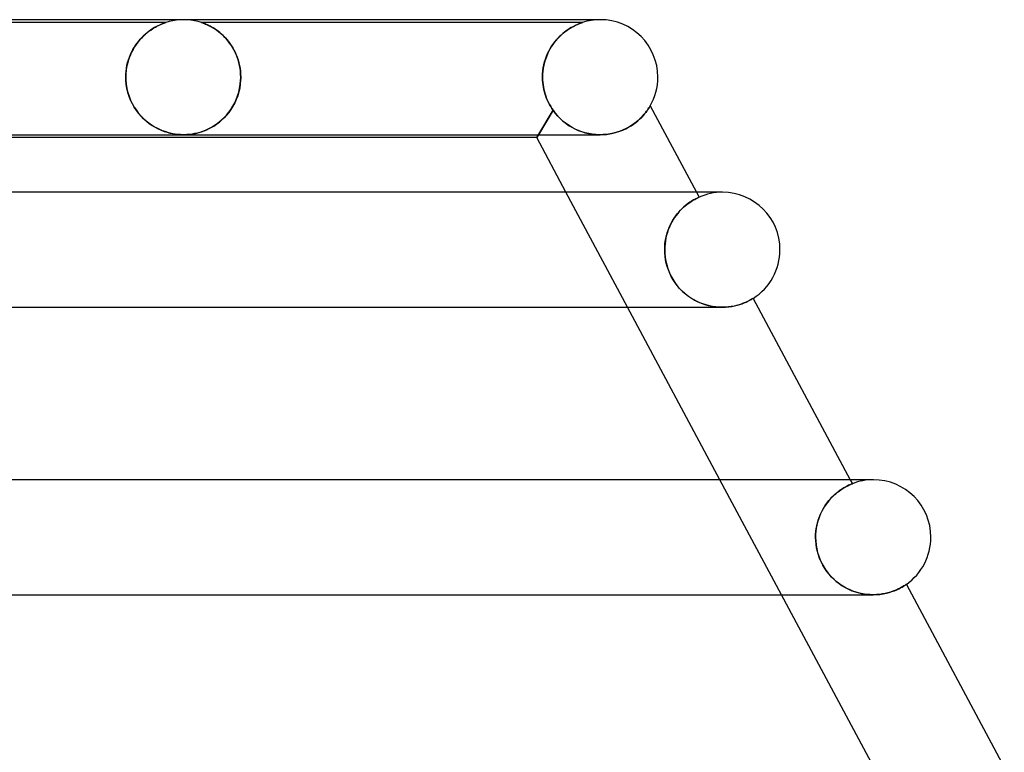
# Model space of a CAD drawing. Header units: millimetres. Extents: x -310 to 310, y -2 to 200.
# Tile 69 of 73: x 143 to 177, y 175 to 200. Entities that reach past the tile are written whole.
import ezdxf

# ---------------------------------------------------------------- set-up
doc = ezdxf.new("R2010")
doc.units = ezdxf.units.MM
doc.layers.add('HIDDEN', color=7, linetype='Continuous')
doc.layers.add('THICK', color=7, linetype='Continuous')

msp = doc.modelspace()

# ---------------------------------------------------------------- linework, layer by layer
at = {"layer": 'HIDDEN'}
for p, q in [((147.876, 199.9), (132.624, 199.9)), ((147.492, 199.728), (147.429, 199.691)), ((147.468, 199.714), (147.522, 199.746)), ((147.551, 199.762), (147.492, 199.728)), ((147.522, 199.746), (147.574, 199.773)), ((147.608, 199.791), (147.551, 199.762)), ((147.574, 199.773), (147.623, 199.798)), ((147.66, 199.815), (147.608, 199.791)), ((147.623, 199.798), (147.668, 199.819)), ((147.707, 199.837), (147.66, 199.815)), ((147.668, 199.819), (147.71, 199.838)), ((147.755, 199.856), (147.707, 199.837)), ((147.71, 199.838), (147.749, 199.854)), ((147.749, 199.854), (147.787, 199.869)), ((147.801, 199.874), (147.755, 199.856)), ((147.787, 199.869), (147.822, 199.881)), ((147.84, 199.888), (147.801, 199.874)), ((147.822, 199.881), (147.85, 199.891)), ((147.866, 199.897), (147.84, 199.888)), ((147.85, 199.891), (147.869, 199.898)), ((147.876, 199.9), (147.866, 199.897)), ((147.869, 199.898), (147.876, 199.9)), ((147.997, 199.936), (147.876, 199.9)), ((148.121, 199.964), (147.997, 199.936)), ((148.247, 199.984), (148.121, 199.964)), ((148.373, 199.996), (148.247, 199.984)), ((148.5, 200), (148.373, 199.996)), ((148.627, 199.996), (148.5, 200)), ((148.753, 199.984), (148.627, 199.996)), ((148.879, 199.964), (148.753, 199.984)), ((149.003, 199.936), (148.879, 199.964)), ((149.124, 199.9), (149.003, 199.936)), ((149.131, 199.898), (149.124, 199.9)), ((149.124, 199.9), (149.132, 199.898)), ((162.376, 199.9), (149.124, 199.9)), ((149.15, 199.891), (149.131, 199.898)), ((149.132, 199.898), (149.152, 199.891)), ((149.178, 199.882), (149.15, 199.891)), ((149.152, 199.891), (149.183, 199.879)), ((149.212, 199.869), (149.178, 199.882)), ((149.183, 199.879), (149.221, 199.865)), ((149.249, 199.854), (149.212, 199.869)), ((149.221, 199.865), (149.262, 199.849)), ((149.287, 199.838), (149.249, 199.854)), ((149.262, 199.849), (149.302, 199.832)), ((149.329, 199.82), (149.287, 199.838)), ((149.302, 199.832), (149.345, 199.812)), ((149.373, 199.798), (149.329, 199.82)), ((149.345, 199.812), (149.391, 199.79)), ((149.422, 199.774), (149.373, 199.798)), ((149.391, 199.79), (149.441, 199.764)), ((149.473, 199.746), (149.422, 199.774)), ((149.441, 199.764), (149.493, 199.735)), ((149.526, 199.715), (149.473, 199.746)), ((149.493, 199.735), (149.548, 199.702)), ((161.948, 199.702), (162.005, 199.736)), ((162.037, 199.754), (161.984, 199.724)), ((162.005, 199.736), (162.06, 199.766)), ((162.087, 199.78), (162.037, 199.754)), ((162.06, 199.766), (162.113, 199.793)), ((162.134, 199.803), (162.087, 199.78)), ((162.113, 199.793), (162.162, 199.816)), ((162.179, 199.824), (162.134, 199.803)), ((162.162, 199.816), (162.207, 199.836)), ((162.223, 199.843), (162.179, 199.824)), ((162.207, 199.836), (162.248, 199.853)), ((162.264, 199.86), (162.223, 199.843)), ((162.248, 199.853), (162.284, 199.867)), ((162.301, 199.874), (162.264, 199.86)), ((162.284, 199.867), (162.314, 199.879)), ((162.331, 199.885), (162.301, 199.874)), ((162.314, 199.879), (162.339, 199.888)), ((162.355, 199.893), (162.331, 199.885)), ((162.339, 199.888), (162.359, 199.894)), ((162.37, 199.898), (162.355, 199.893)), ((162.359, 199.894), (162.371, 199.899)), ((162.376, 199.9), (162.37, 199.898)), ((162.371, 199.899), (162.376, 199.9)), ((146.994, 199.324), (147.053, 199.387)), ((147.095, 199.429), (147.03, 199.363)), ((147.053, 199.387), (147.112, 199.446)), ((147.161, 199.49), (147.095, 199.429)), ((147.112, 199.446), (147.173, 199.501)), ((147.228, 199.547), (147.161, 199.49)), ((147.173, 199.501), (147.234, 199.552)), ((147.296, 199.6), (147.228, 199.547)), ((147.234, 199.552), (147.294, 199.598)), ((147.294, 199.598), (147.354, 199.641)), ((147.363, 199.648), (147.296, 199.6)), ((147.354, 199.641), (147.412, 199.68)), ((147.429, 199.691), (147.363, 199.648)), ((147.412, 199.68), (147.468, 199.714)), ((149.582, 199.68), (149.526, 199.715)), ((149.548, 199.702), (149.605, 199.665)), ((149.639, 199.641), (149.582, 199.68)), ((149.605, 199.665), (149.664, 199.624)), ((149.698, 199.599), (149.639, 199.641)), ((149.664, 199.624), (149.722, 199.58)), ((149.757, 199.552), (149.698, 199.599)), ((149.722, 199.58), (149.781, 199.532)), ((149.817, 199.501), (149.757, 199.552)), ((149.781, 199.532), (149.839, 199.481)), ((149.877, 199.445), (149.817, 199.501)), ((149.839, 199.481), (149.896, 199.427)), ((149.936, 199.386), (149.877, 199.445)), ((149.896, 199.427), (149.952, 199.369)), ((149.993, 199.324), (149.936, 199.386)), ((161.57, 199.404), (161.511, 199.342)), ((161.527, 199.359), (161.586, 199.42)), ((161.631, 199.462), (161.57, 199.404)), ((161.586, 199.42), (161.647, 199.477)), ((161.692, 199.516), (161.631, 199.462)), ((161.647, 199.477), (161.707, 199.53)), ((161.753, 199.566), (161.692, 199.516)), ((161.707, 199.53), (161.768, 199.579)), ((161.813, 199.612), (161.753, 199.566)), ((161.768, 199.579), (161.829, 199.624)), ((161.871, 199.653), (161.813, 199.612)), ((161.829, 199.624), (161.889, 199.665)), ((161.929, 199.69), (161.871, 199.653)), ((161.889, 199.665), (161.948, 199.702)), ((161.984, 199.724), (161.929, 199.69)), ((146.792, 199.056), (146.74, 198.968)), ((146.781, 199.038), (146.831, 199.115)), ((146.848, 199.139), (146.792, 199.056)), ((146.831, 199.115), (146.883, 199.188)), ((146.906, 199.218), (146.848, 199.139)), ((146.883, 199.188), (146.938, 199.258)), ((146.967, 199.293), (146.906, 199.218)), ((146.938, 199.258), (146.994, 199.324)), ((147.03, 199.363), (146.967, 199.293)), ((149.952, 199.369), (150.007, 199.307)), ((150.048, 199.257), (149.993, 199.324)), ((150.007, 199.307), (150.06, 199.243)), ((150.102, 199.187), (150.048, 199.257)), ((150.06, 199.243), (150.111, 199.174)), ((150.153, 199.114), (150.102, 199.187)), ((150.111, 199.174), (150.16, 199.102)), ((150.201, 199.037), (150.153, 199.114)), ((150.16, 199.102), (150.207, 199.027)), ((161.294, 199.057), (161.246, 198.976)), ((161.255, 198.993), (161.305, 199.074)), ((161.345, 199.134), (161.294, 199.057)), ((161.305, 199.074), (161.357, 199.152)), ((161.398, 199.207), (161.345, 199.134)), ((161.357, 199.152), (161.412, 199.225)), ((161.454, 199.276), (161.398, 199.207)), ((161.412, 199.225), (161.469, 199.294)), ((161.511, 199.342), (161.454, 199.276)), ((161.469, 199.294), (161.527, 199.359)), ((146.581, 198.603), (146.614, 198.696)), ((146.647, 198.778), (146.607, 198.677)), ((146.614, 198.696), (146.65, 198.787)), ((146.691, 198.875), (146.647, 198.778)), ((146.65, 198.787), (146.691, 198.874)), ((146.74, 198.968), (146.691, 198.875)), ((146.691, 198.874), (146.734, 198.958)), ((146.734, 198.958), (146.781, 199.038)), ((150.247, 198.956), (150.201, 199.037)), ((150.207, 199.027), (150.251, 198.948)), ((150.29, 198.872), (150.247, 198.956)), ((150.251, 198.948), (150.292, 198.866)), ((150.329, 198.785), (150.29, 198.872)), ((150.292, 198.866), (150.331, 198.781)), ((150.364, 198.695), (150.329, 198.785)), ((150.331, 198.781), (150.365, 198.692)), ((161.121, 198.713), (161.087, 198.618)), ((161.091, 198.63), (161.126, 198.726)), ((161.159, 198.804), (161.121, 198.713)), ((161.126, 198.726), (161.166, 198.819)), ((161.2, 198.892), (161.159, 198.804)), ((161.166, 198.819), (161.209, 198.908)), ((161.246, 198.976), (161.2, 198.892)), ((161.209, 198.908), (161.255, 198.993)), ((146.511, 198.308), (146.529, 198.409)), ((146.542, 198.462), (146.518, 198.35)), ((146.529, 198.409), (146.553, 198.507)), ((146.571, 198.572), (146.542, 198.462)), ((146.553, 198.507), (146.581, 198.603)), ((146.607, 198.677), (146.571, 198.572)), ((150.396, 198.602), (150.364, 198.695)), ((150.365, 198.692), (150.396, 198.599)), ((150.423, 198.506), (150.396, 198.602)), ((150.396, 198.599), (150.423, 198.504)), ((150.446, 198.407), (150.423, 198.506)), ((150.423, 198.504), (150.446, 198.406)), ((150.464, 198.307), (150.446, 198.407)), ((150.446, 198.406), (150.464, 198.307)), ((161.033, 198.421), (161.013, 198.317)), ((161.015, 198.324), (161.035, 198.429)), ((161.058, 198.521), (161.033, 198.421)), ((161.035, 198.429), (161.061, 198.531)), ((161.087, 198.618), (161.058, 198.521)), ((161.061, 198.531), (161.091, 198.63)), ((146.49, 198.118), (146.486, 198)), ((146.486, 198), (146.489, 198.103)), ((146.489, 198.103), (146.497, 198.206)), ((146.501, 198.235), (146.49, 198.118)), ((146.497, 198.206), (146.511, 198.308)), ((146.518, 198.35), (146.501, 198.235)), ((150.476, 198.206), (150.464, 198.307)), ((150.464, 198.307), (150.476, 198.206)), ((150.484, 198.103), (150.476, 198.206)), ((150.476, 198.206), (150.484, 198.104)), ((150.484, 198.104), (150.487, 198)), ((150.487, 198), (150.484, 198.103)), ((160.988, 198), (160.991, 198.11)), ((160.991, 198.107), (160.988, 198)), ((160.991, 198.11), (161, 198.218)), ((160.999, 198.212), (160.991, 198.107)), ((161.013, 198.317), (160.999, 198.212)), ((161, 198.218), (161.015, 198.324)), ((146.486, 198), (146.486, 197.983)), ((146.486, 197.983), (146.486, 198)), ((146.486, 197.983), (146.487, 197.967)), ((146.487, 197.967), (146.486, 197.983)), ((146.487, 197.967), (146.487, 197.95)), ((146.487, 197.95), (146.487, 197.967)), ((146.487, 197.95), (146.487, 197.933)), ((146.487, 197.933), (146.487, 197.95)), ((146.487, 197.933), (146.488, 197.917)), ((146.488, 197.917), (146.487, 197.933)), ((146.488, 197.917), (146.489, 197.9)), ((146.489, 197.9), (146.488, 197.917)), ((146.489, 197.9), (146.501, 197.755)), ((146.502, 197.751), (146.489, 197.9)), ((146.501, 197.755), (146.525, 197.612)), ((146.526, 197.606), (146.502, 197.751)), ((150.45, 197.619), (150.472, 197.758)), ((150.472, 197.761), (150.451, 197.624)), ((150.472, 197.758), (150.484, 197.9)), ((150.484, 197.9), (150.472, 197.761)), ((150.484, 197.9), (150.485, 197.917)), ((150.485, 197.917), (150.484, 197.9)), ((150.485, 197.917), (150.486, 197.933)), ((150.486, 197.933), (150.485, 197.917)), ((150.486, 197.967), (150.487, 197.983)), ((150.487, 197.983), (150.486, 197.967)), ((150.486, 197.95), (150.486, 197.967)), ((150.486, 197.967), (150.486, 197.95)), ((150.486, 197.933), (150.486, 197.95)), ((150.486, 197.95), (150.486, 197.933)), ((150.487, 197.983), (150.487, 198)), ((150.487, 198), (150.487, 197.983)), ((160.988, 197.983), (160.988, 198)), ((160.988, 198), (160.988, 197.983)), ((160.988, 197.967), (160.988, 197.983)), ((160.988, 197.983), (160.988, 197.967)), ((160.988, 197.95), (160.988, 197.967)), ((160.988, 197.967), (160.988, 197.95)), ((160.989, 197.933), (160.988, 197.95)), ((160.988, 197.95), (160.989, 197.933)), ((160.989, 197.917), (160.989, 197.933)), ((160.989, 197.933), (160.989, 197.917)), ((160.99, 197.9), (160.989, 197.917)), ((160.989, 197.917), (160.99, 197.9)), ((160.99, 197.9), (160.996, 197.817)), ((160.996, 197.817), (160.99, 197.9)), ((160.996, 197.817), (161.006, 197.733)), ((161.005, 197.734), (160.996, 197.817)), ((161.018, 197.652), (161.005, 197.734)), ((161.006, 197.733), (161.018, 197.651)), ((146.525, 197.612), (146.558, 197.473)), ((146.56, 197.464), (146.526, 197.606)), ((146.558, 197.473), (146.601, 197.336)), ((146.604, 197.327), (146.56, 197.464)), ((146.601, 197.336), (146.653, 197.205)), ((146.657, 197.196), (146.604, 197.327)), ((150.332, 197.225), (150.38, 197.352)), ((150.381, 197.357), (150.334, 197.23)), ((150.38, 197.352), (150.419, 197.483)), ((150.421, 197.489), (150.381, 197.357)), ((150.419, 197.483), (150.45, 197.619)), ((150.451, 197.624), (150.421, 197.489)), ((161.034, 197.571), (161.018, 197.652)), ((161.018, 197.651), (161.035, 197.57)), ((161.054, 197.491), (161.034, 197.571)), ((161.035, 197.57), (161.054, 197.49)), ((161.077, 197.412), (161.054, 197.491)), ((161.054, 197.49), (161.077, 197.412)), ((161.077, 197.412), (161.102, 197.335)), ((161.102, 197.335), (161.077, 197.412)), ((161.102, 197.335), (161.131, 197.26)), ((161.131, 197.26), (161.102, 197.335)), ((146.653, 197.205), (146.713, 197.08)), ((146.717, 197.071), (146.657, 197.196)), ((146.713, 197.08), (146.78, 196.961)), ((146.785, 196.953), (146.717, 197.071)), ((150.217, 196.992), (150.148, 196.882)), ((150.148, 196.881), (150.215, 196.989)), ((150.215, 196.989), (150.277, 197.104)), ((150.279, 197.108), (150.217, 196.992)), ((150.277, 197.104), (150.332, 197.225)), ((150.334, 197.23), (150.279, 197.108)), ((161.131, 197.26), (161.162, 197.186)), ((161.162, 197.186), (161.131, 197.26)), ((161.162, 197.186), (161.196, 197.115)), ((161.196, 197.115), (161.162, 197.186)), ((161.196, 197.115), (161.232, 197.045)), ((161.232, 197.046), (161.196, 197.115)), ((161.271, 196.979), (161.232, 197.046)), ((161.232, 197.045), (161.271, 196.978)), ((164.709, 196.962), (164.722, 196.984)), ((164.722, 196.984), (164.73, 196.997)), ((164.73, 196.997), (164.733, 197.001)), ((146.78, 196.961), (146.855, 196.849)), ((146.859, 196.843), (146.785, 196.953)), ((146.855, 196.849), (146.935, 196.743)), ((146.939, 196.739), (146.859, 196.843)), ((146.935, 196.743), (147.021, 196.645)), ((147.023, 196.643), (146.939, 196.739)), ((147.021, 196.645), (147.112, 196.553)), ((147.11, 196.555), (147.023, 196.643)), ((149.994, 196.68), (149.91, 196.589)), ((149.916, 196.595), (149.997, 196.683)), ((150.074, 196.778), (149.994, 196.68)), ((149.997, 196.683), (150.075, 196.779)), ((150.148, 196.882), (150.074, 196.778)), ((150.075, 196.779), (150.148, 196.881)), ((160.785, 195.9), (161.354, 196.851)), ((161.354, 196.851), (160.845, 196)), ((161.311, 196.914), (161.271, 196.979)), ((161.271, 196.978), (161.311, 196.914)), ((161.311, 196.914), (161.354, 196.851)), ((161.354, 196.851), (161.311, 196.914)), ((161.436, 196.742), (161.354, 196.851)), ((161.354, 196.851), (161.43, 196.749)), ((161.43, 196.749), (161.513, 196.652)), ((161.523, 196.641), (161.436, 196.742)), ((161.513, 196.652), (161.602, 196.561)), ((161.615, 196.548), (161.523, 196.641)), ((164.426, 196.603), (164.48, 196.659)), ((164.48, 196.659), (164.528, 196.713)), ((164.528, 196.713), (164.57, 196.765)), ((164.57, 196.765), (164.608, 196.814)), ((164.608, 196.814), (164.641, 196.858)), ((164.641, 196.858), (164.668, 196.899)), ((164.668, 196.899), (164.691, 196.934)), ((164.691, 196.934), (164.709, 196.962)), ((147.2, 196.474), (147.11, 196.555)), ((147.112, 196.553), (147.207, 196.469)), ((147.292, 196.401), (147.2, 196.474)), ((147.207, 196.469), (147.306, 196.391)), ((147.386, 196.336), (147.292, 196.401)), ((147.306, 196.391), (147.409, 196.32)), ((147.48, 196.277), (147.386, 196.336)), ((147.409, 196.32), (147.513, 196.258)), ((149.481, 196.26), (149.57, 196.314)), ((149.633, 196.356), (149.537, 196.292)), ((149.57, 196.314), (149.659, 196.374)), ((149.728, 196.426), (149.633, 196.356)), ((149.659, 196.374), (149.747, 196.441)), ((149.821, 196.504), (149.728, 196.426)), ((149.747, 196.441), (149.832, 196.515)), ((149.91, 196.589), (149.821, 196.504)), ((149.832, 196.515), (149.916, 196.595)), ((161.602, 196.561), (161.695, 196.476)), ((161.711, 196.463), (161.615, 196.548)), ((161.695, 196.476), (161.794, 196.397)), ((161.81, 196.385), (161.711, 196.463)), ((161.794, 196.397), (161.897, 196.325)), ((161.912, 196.315), (161.81, 196.385)), ((161.897, 196.325), (162.004, 196.26)), ((162.018, 196.252), (161.912, 196.315)), ((163.978, 196.261), (164.068, 196.314)), ((164.068, 196.314), (164.152, 196.37)), ((164.152, 196.37), (164.229, 196.428)), ((164.229, 196.428), (164.301, 196.486)), ((164.301, 196.486), (164.366, 196.545)), ((164.366, 196.545), (164.426, 196.603)), ((147.575, 196.225), (147.48, 196.277)), ((147.513, 196.258), (147.617, 196.204)), ((147.669, 196.179), (147.575, 196.225)), ((147.617, 196.204), (147.72, 196.157)), ((147.763, 196.14), (147.669, 196.179)), ((147.72, 196.157), (147.822, 196.117)), ((147.856, 196.106), (147.763, 196.14)), ((147.822, 196.117), (147.923, 196.084)), ((147.947, 196.077), (147.856, 196.106)), ((147.923, 196.084), (148.02, 196.058)), ((148.037, 196.054), (147.947, 196.077)), ((148.02, 196.058), (148.113, 196.037)), ((148.124, 196.035), (148.037, 196.054)), ((148.113, 196.037), (148.197, 196.023)), ((148.204, 196.022), (148.124, 196.035)), ((148.197, 196.023), (148.271, 196.013)), ((148.274, 196.012), (148.204, 196.022)), ((148.271, 196.013), (148.335, 196.007)), ((148.336, 196.007), (148.274, 196.012)), ((148.335, 196.007), (148.391, 196.003)), ((148.391, 196.003), (148.336, 196.007)), ((148.391, 196.003), (148.446, 196.001)), ((148.445, 196.001), (148.391, 196.003)), ((148.499, 196), (148.445, 196.001)), ((148.446, 196.001), (148.5, 196)), ((148.5, 196), (148.554, 196.001)), ((148.558, 196.001), (148.505, 196)), ((148.554, 196.001), (148.608, 196.003)), ((148.612, 196.003), (148.558, 196.001)), ((148.608, 196.003), (148.664, 196.007)), ((148.668, 196.007), (148.612, 196.003)), ((148.664, 196.007), (148.726, 196.013)), ((148.731, 196.013), (148.668, 196.007)), ((148.726, 196.013), (148.795, 196.022)), ((148.802, 196.023), (148.731, 196.013)), ((148.795, 196.022), (148.872, 196.035)), ((148.881, 196.037), (148.802, 196.023)), ((148.872, 196.035), (148.956, 196.053)), ((148.968, 196.056), (148.881, 196.037)), ((148.956, 196.053), (149.041, 196.075)), ((149.059, 196.08), (148.968, 196.056)), ((149.041, 196.075), (149.128, 196.102)), ((149.152, 196.11), (149.059, 196.08)), ((149.128, 196.102), (149.215, 196.133)), ((149.247, 196.146), (149.152, 196.11)), ((149.215, 196.133), (149.303, 196.17)), ((149.343, 196.188), (149.247, 196.146)), ((149.303, 196.17), (149.392, 196.212)), ((149.44, 196.237), (149.343, 196.188)), ((149.392, 196.212), (149.481, 196.26)), ((149.537, 196.292), (149.44, 196.237)), ((162.004, 196.26), (162.115, 196.201)), ((162.127, 196.195), (162.018, 196.252)), ((162.115, 196.201), (162.229, 196.15)), ((162.24, 196.145), (162.127, 196.195)), ((162.229, 196.15), (162.347, 196.106)), ((162.356, 196.103), (162.24, 196.145)), ((162.347, 196.106), (162.468, 196.069)), ((162.475, 196.067), (162.356, 196.103)), ((162.468, 196.069), (162.591, 196.04)), ((162.597, 196.039), (162.475, 196.067)), ((162.591, 196.04), (162.716, 196.019)), ((162.72, 196.018), (162.597, 196.039)), ((162.716, 196.019), (162.843, 196.005)), ((162.844, 196.005), (162.72, 196.018)), ((162.843, 196.005), (162.97, 196)), ((162.969, 196), (162.844, 196.005)), ((162.97, 196), (163.092, 196.003)), ((163.092, 196.003), (163.213, 196.013)), ((163.213, 196.013), (163.333, 196.03)), ((163.333, 196.03), (163.451, 196.054)), ((163.451, 196.054), (163.565, 196.085)), ((163.565, 196.085), (163.675, 196.121)), ((163.675, 196.121), (163.781, 196.163)), ((163.781, 196.163), (163.882, 196.21)), ((163.882, 196.21), (163.978, 196.261)), ((163.945, 190), (161.803, 194)), ((166.34, 194), (166.434, 193.826)), ((165.953, 193.528), (166.007, 193.571)), ((166.017, 193.579), (165.964, 193.537)), ((166.007, 193.571), (166.06, 193.611)), ((166.068, 193.617), (166.017, 193.579)), ((166.06, 193.611), (166.11, 193.646)), ((166.116, 193.65), (166.068, 193.617)), ((166.11, 193.646), (166.158, 193.678)), ((166.162, 193.681), (166.116, 193.65)), ((166.158, 193.678), (166.203, 193.706)), ((166.205, 193.707), (166.162, 193.681)), ((166.203, 193.706), (166.244, 193.73)), ((166.246, 193.731), (166.205, 193.707)), ((166.244, 193.73), (166.283, 193.752)), ((166.282, 193.751), (166.246, 193.731)), ((166.316, 193.769), (166.282, 193.751)), ((166.283, 193.752), (166.317, 193.77)), ((166.345, 193.784), (166.316, 193.769)), ((166.317, 193.77), (166.347, 193.785)), ((166.371, 193.797), (166.345, 193.784)), ((166.347, 193.785), (166.373, 193.798)), ((166.393, 193.808), (166.371, 193.797)), ((166.373, 193.798), (166.395, 193.808)), ((166.41, 193.816), (166.393, 193.808)), ((166.395, 193.808), (166.412, 193.816)), ((166.423, 193.821), (166.41, 193.816)), ((166.412, 193.816), (166.424, 193.822)), ((166.431, 193.825), (166.423, 193.821)), ((166.424, 193.822), (166.431, 193.825)), ((166.431, 193.825), (166.434, 193.826)), ((166.434, 193.826), (166.431, 193.825)), ((165.622, 193.174), (165.675, 193.244)), ((165.69, 193.262), (165.636, 193.193)), ((165.675, 193.244), (165.73, 193.309)), ((165.745, 193.326), (165.69, 193.262)), ((165.73, 193.309), (165.786, 193.371)), ((165.8, 193.385), (165.745, 193.326)), ((165.786, 193.371), (165.842, 193.428)), ((165.855, 193.44), (165.8, 193.385)), ((165.842, 193.428), (165.898, 193.48)), ((165.91, 193.49), (165.855, 193.44)), ((165.898, 193.48), (165.953, 193.528)), ((165.964, 193.537), (165.91, 193.49)), ((165.442, 192.877), (165.401, 192.789)), ((165.432, 192.856), (165.475, 192.941)), ((165.486, 192.962), (165.442, 192.877)), ((165.475, 192.941), (165.521, 193.023)), ((165.533, 193.043), (165.486, 192.962)), ((165.521, 193.023), (165.57, 193.1)), ((165.583, 193.12), (165.533, 193.043)), ((165.57, 193.1), (165.622, 193.174)), ((165.636, 193.193), (165.583, 193.12)), ((165.299, 192.489), (165.326, 192.584)), ((165.332, 192.603), (165.304, 192.507)), ((165.326, 192.584), (165.357, 192.677)), ((165.364, 192.697), (165.332, 192.603)), ((165.357, 192.677), (165.392, 192.768)), ((165.401, 192.789), (165.364, 192.697)), ((165.392, 192.768), (165.432, 192.856)), ((165.24, 192.099), (165.248, 192.197)), ((165.249, 192.207), (165.241, 192.104)), ((165.248, 192.197), (165.26, 192.296)), ((165.262, 192.309), (165.249, 192.207)), ((165.26, 192.296), (165.277, 192.393)), ((165.28, 192.409), (165.262, 192.309)), ((165.277, 192.393), (165.299, 192.489)), ((165.304, 192.507), (165.28, 192.409)), ((165.241, 192.104), (165.238, 192)), ((165.238, 192), (165.24, 192.099)), ((165.241, 191.883), (165.238, 192)), ((165.238, 192), (165.242, 191.869)), ((165.252, 191.766), (165.241, 191.883)), ((165.242, 191.869), (165.255, 191.738)), ((165.269, 191.648), (165.252, 191.766)), ((165.255, 191.738), (165.277, 191.605)), ((165.294, 191.531), (165.269, 191.648)), ((165.277, 191.605), (165.309, 191.473)), ((165.326, 191.413), (165.294, 191.531)), ((165.309, 191.473), (165.349, 191.343)), ((165.366, 191.297), (165.326, 191.413)), ((165.349, 191.343), (165.398, 191.216)), ((165.413, 191.182), (165.366, 191.297)), ((165.398, 191.216), (165.456, 191.092)), ((165.468, 191.068), (165.413, 191.182)), ((165.456, 191.092), (165.522, 190.973)), ((165.531, 190.957), (165.468, 191.068)), ((165.522, 190.973), (165.596, 190.858)), ((165.601, 190.851), (165.531, 190.957)), ((165.596, 190.858), (165.678, 190.748)), ((165.677, 190.75), (165.601, 190.851)), ((165.758, 190.654), (165.677, 190.75)), ((165.678, 190.748), (165.767, 190.645)), ((165.846, 190.564), (165.758, 190.654)), ((165.767, 190.645), (165.86, 190.55)), ((165.939, 190.479), (165.846, 190.564)), ((165.86, 190.55), (165.959, 190.462)), ((166.037, 190.401), (165.939, 190.479)), ((165.959, 190.462), (166.062, 190.382)), ((166.138, 190.33), (166.037, 190.401)), ((166.062, 190.382), (166.168, 190.31)), ((166.243, 190.265), (166.138, 190.33)), ((166.168, 190.31), (166.279, 190.245)), ((166.35, 190.208), (166.243, 190.265)), ((166.279, 190.245), (166.393, 190.188)), ((166.459, 190.158), (166.35, 190.208)), ((166.393, 190.188), (166.51, 190.137)), ((166.57, 190.115), (166.459, 190.158)), ((166.51, 190.137), (166.63, 190.095)), ((167.935, 190.122), (168.007, 190.15)), ((168.007, 190.15), (168.073, 190.178)), ((168.073, 190.178), (168.13, 190.205)), ((168.13, 190.205), (168.18, 190.23)), ((168.18, 190.23), (168.222, 190.253)), ((168.222, 190.253), (168.257, 190.272)), ((168.257, 190.272), (168.283, 190.288)), ((168.283, 190.288), (168.302, 190.299)), ((168.302, 190.299), (168.314, 190.306)), ((168.314, 190.306), (168.318, 190.309)), ((166.682, 190.079), (166.57, 190.115)), ((166.63, 190.095), (166.752, 190.06)), ((166.795, 190.05), (166.682, 190.079)), ((166.752, 190.06), (166.874, 190.034)), ((166.907, 190.028), (166.795, 190.05)), ((166.874, 190.034), (166.997, 190.015)), ((167.019, 190.012), (166.907, 190.028)), ((166.997, 190.015), (167.118, 190.004)), ((167.13, 190.003), (167.019, 190.012)), ((167.118, 190.004), (167.238, 190)), ((167.238, 190), (167.13, 190.003)), ((167.238, 190), (167.354, 190.003)), ((167.354, 190.003), (167.465, 190.012)), ((167.465, 190.012), (167.571, 190.027)), ((167.571, 190.027), (167.672, 190.046)), ((167.672, 190.046), (167.767, 190.07)), ((167.767, 190.07), (167.854, 190.095)), ((167.854, 190.095), (167.935, 190.122)), ((169.303, 180), (167.16, 184)), ((171.697, 184), (171.771, 183.862)), ((171.306, 183.608), (171.362, 183.648)), ((171.367, 183.652), (171.313, 183.614)), ((171.362, 183.648), (171.417, 183.684)), ((171.42, 183.686), (171.367, 183.652)), ((171.417, 183.684), (171.469, 183.716)), ((171.47, 183.716), (171.42, 183.686)), ((171.469, 183.716), (171.518, 183.744)), ((171.517, 183.744), (171.47, 183.716)), ((171.561, 183.767), (171.517, 183.744)), ((171.518, 183.744), (171.563, 183.768)), ((171.602, 183.788), (171.561, 183.767)), ((171.563, 183.768), (171.605, 183.79)), ((171.639, 183.806), (171.602, 183.788)), ((171.605, 183.79), (171.642, 183.808)), ((171.672, 183.821), (171.639, 183.806)), ((171.642, 183.808), (171.676, 183.823)), ((171.701, 183.834), (171.672, 183.821)), ((171.676, 183.823), (171.704, 183.835)), ((171.726, 183.845), (171.701, 183.834)), ((171.704, 183.835), (171.728, 183.845)), ((171.745, 183.852), (171.726, 183.845)), ((171.728, 183.845), (171.747, 183.853)), ((171.759, 183.858), (171.745, 183.852)), ((171.747, 183.853), (171.76, 183.858)), ((171.768, 183.861), (171.759, 183.858)), ((171.76, 183.858), (171.768, 183.861)), ((171.768, 183.861), (171.771, 183.862)), ((171.771, 183.862), (171.768, 183.861)), ((170.966, 183.294), (170.909, 183.223)), ((170.949, 183.273), (171.007, 183.34)), ((171.024, 183.359), (170.966, 183.294)), ((171.007, 183.34), (171.067, 183.403)), ((171.083, 183.419), (171.024, 183.359)), ((171.067, 183.403), (171.127, 183.461)), ((171.141, 183.474), (171.083, 183.419)), ((171.127, 183.461), (171.188, 183.515)), ((171.199, 183.525), (171.141, 183.474)), ((171.188, 183.515), (171.247, 183.564)), ((171.257, 183.571), (171.199, 183.525)), ((171.247, 183.564), (171.306, 183.608)), ((171.313, 183.614), (171.257, 183.571)), ((170.69, 182.874), (170.736, 182.961)), ((170.751, 182.988), (170.704, 182.902)), ((170.736, 182.961), (170.785, 183.045)), ((170.801, 183.071), (170.751, 182.988)), ((170.785, 183.045), (170.837, 183.126)), ((170.854, 183.149), (170.801, 183.071)), ((170.837, 183.126), (170.892, 183.202)), ((170.909, 183.223), (170.854, 183.149)), ((170.892, 183.202), (170.949, 183.273)), ((170.552, 182.498), (170.579, 182.595)), ((170.588, 182.621), (170.558, 182.522)), ((170.579, 182.595), (170.612, 182.691)), ((170.622, 182.717), (170.588, 182.621)), ((170.612, 182.691), (170.649, 182.783)), ((170.661, 182.811), (170.622, 182.717)), ((170.649, 182.783), (170.69, 182.874)), ((170.704, 182.902), (170.661, 182.811)), ((170.498, 182.201), (170.511, 182.301)), ((170.514, 182.319), (170.5, 182.214)), ((170.511, 182.301), (170.529, 182.4)), ((170.533, 182.422), (170.514, 182.319)), ((170.529, 182.4), (170.552, 182.498)), ((170.558, 182.522), (170.533, 182.422)), ((170.491, 182.108), (170.488, 182)), ((170.488, 182), (170.491, 182.101)), ((170.492, 181.877), (170.488, 182)), ((170.488, 182), (170.493, 181.868)), ((170.5, 182.214), (170.491, 182.108)), ((170.491, 182.101), (170.498, 182.201)), ((170.503, 181.754), (170.492, 181.877)), ((170.493, 181.868), (170.506, 181.736)), ((170.523, 181.63), (170.503, 181.754)), ((170.506, 181.736), (170.528, 181.602)), ((170.55, 181.507), (170.523, 181.63)), ((170.528, 181.602), (170.56, 181.47)), ((170.586, 181.384), (170.55, 181.507)), ((170.56, 181.47), (170.6, 181.341)), ((170.63, 181.262), (170.586, 181.384)), ((170.6, 181.341), (170.649, 181.214)), ((170.682, 181.142), (170.63, 181.262)), ((170.649, 181.214), (170.707, 181.09)), ((170.741, 181.027), (170.682, 181.142)), ((170.707, 181.09), (170.774, 180.97)), ((170.807, 180.917), (170.741, 181.027)), ((170.774, 180.97), (170.849, 180.855)), ((170.88, 180.811), (170.807, 180.917)), ((170.849, 180.855), (170.93, 180.747)), ((170.96, 180.71), (170.88, 180.811)), ((170.93, 180.747), (171.017, 180.646)), ((171.046, 180.614), (170.96, 180.71)), ((171.017, 180.646), (171.109, 180.552)), ((171.138, 180.525), (171.046, 180.614)), ((171.109, 180.552), (171.206, 180.465)), ((171.234, 180.442), (171.138, 180.525)), ((171.206, 180.465), (171.308, 180.386)), ((171.336, 180.365), (171.234, 180.442)), ((171.308, 180.386), (171.413, 180.314)), ((171.442, 180.296), (171.336, 180.365)), ((171.413, 180.314), (171.522, 180.249)), ((171.551, 180.233), (171.442, 180.296)), ((171.522, 180.249), (171.636, 180.191)), ((171.665, 180.178), (171.551, 180.233)), ((173.312, 180.174), (173.382, 180.207)), ((173.382, 180.207), (173.444, 180.238)), ((173.444, 180.238), (173.498, 180.268)), ((173.498, 180.268), (173.543, 180.295)), ((173.543, 180.295), (173.581, 180.318)), ((173.581, 180.318), (173.61, 180.336)), ((173.61, 180.336), (173.63, 180.35)), ((173.63, 180.35), (173.643, 180.358)), ((173.643, 180.358), (173.647, 180.361)), ((171.636, 180.191), (171.753, 180.14)), ((171.78, 180.13), (171.665, 180.178)), ((171.753, 180.14), (171.872, 180.097)), ((171.898, 180.089), (171.78, 180.13)), ((171.872, 180.097), (171.995, 180.062)), ((172.017, 180.057), (171.898, 180.089)), ((171.995, 180.062), (172.118, 180.035)), ((172.137, 180.031), (172.017, 180.057)), ((172.118, 180.035), (172.242, 180.015)), ((172.256, 180.014), (172.137, 180.031)), ((172.242, 180.015), (172.366, 180.004)), ((172.373, 180.003), (172.256, 180.014)), ((172.366, 180.004), (172.488, 180)), ((172.489, 180), (172.373, 180.003)), ((172.488, 180), (172.611, 180.004)), ((172.611, 180.004), (172.729, 180.014)), ((172.729, 180.014), (172.843, 180.031)), ((172.843, 180.031), (172.951, 180.053)), ((172.951, 180.053), (173.053, 180.08)), ((173.053, 180.08), (173.147, 180.109)), ((173.147, 180.109), (173.233, 180.141)), ((173.233, 180.141), (173.312, 180.174))]:
    msp.add_line(p, q, dxfattribs=at)
for centre, end in [((163, 198), 108.1948), ((167.25, 192), 114.0902), ((172.5, 182), 111.3718)]:
    msp.add_arc(centre, 2, 90, end, dxfattribs=at)
at = {"layer": 'THICK'}
for p, q in [((163, 200), (-163, 200)), ((163, 200), (162.804, 200)), ((164.724, 196.986), (164.712, 196.967)), ((164.731, 196.997), (164.724, 196.986)), ((164.733, 197.001), (164.731, 196.997)), ((164.733, 197.001), (166.34, 194)), ((164.491, 196.672), (164.438, 196.615)), ((164.539, 196.727), (164.491, 196.672)), ((164.581, 196.778), (164.539, 196.727)), ((164.617, 196.826), (164.581, 196.778)), ((164.648, 196.87), (164.617, 196.826)), ((164.674, 196.908), (164.648, 196.87)), ((164.696, 196.941), (164.674, 196.908)), ((164.712, 196.967), (164.696, 196.941)), ((164.08, 196.322), (163.99, 196.267)), ((164.164, 196.379), (164.08, 196.322)), ((164.242, 196.438), (164.164, 196.379)), ((164.314, 196.497), (164.242, 196.438)), ((164.379, 196.557), (164.314, 196.497)), ((164.438, 196.615), (164.379, 196.557)), ((83.571, 196), (162.988, 196)), ((148.5, 196), (148.499, 196)), ((148.501, 196), (148.5, 196)), ((148.502, 196), (148.501, 196)), ((148.503, 196), (148.502, 196)), ((148.504, 196), (148.503, 196)), ((148.505, 196), (148.504, 196)), ((160.845, 196), (160.785, 195.9)), ((163.093, 196.003), (162.969, 196)), ((163.217, 196.013), (163.093, 196.003)), ((163.338, 196.031), (163.217, 196.013)), ((163.457, 196.056), (163.338, 196.031)), ((163.572, 196.087), (163.457, 196.056)), ((163.685, 196.125), (163.572, 196.087)), ((163.792, 196.168), (163.685, 196.125)), ((163.894, 196.216), (163.792, 196.168)), ((163.99, 196.267), (163.894, 196.216)), ((160.785, 195.9), (83.597, 195.9)), ((161.803, 194), (160.785, 195.9)), ((167.25, 194), (-167.25, 194)), ((167.25, 194), (167.049, 194)), ((167.972, 190.136), (167.901, 190.111)), ((168.036, 190.162), (167.972, 190.136)), ((168.094, 190.188), (168.036, 190.162)), ((168.145, 190.213), (168.094, 190.188)), ((168.19, 190.236), (168.145, 190.213)), ((168.229, 190.256), (168.19, 190.236)), ((168.261, 190.275), (168.229, 190.256)), ((168.286, 190.289), (168.261, 190.275)), ((168.304, 190.3), (168.286, 190.289)), ((168.314, 190.306), (168.304, 190.3)), ((168.318, 190.309), (168.314, 190.306)), ((168.318, 190.309), (171.697, 184)), ((85.178, 190), (167.24, 190)), ((167.16, 184), (163.945, 190)), ((167.348, 190.003), (167.238, 190)), ((167.453, 190.011), (167.348, 190.003)), ((167.554, 190.024), (167.453, 190.011)), ((167.651, 190.042), (167.554, 190.024)), ((167.741, 190.063), (167.651, 190.042)), ((167.824, 190.086), (167.741, 190.063)), ((167.901, 190.111), (167.824, 190.086)), ((172.5, 184), (-172.5, 184)), ((172.5, 184), (172.292, 184)), ((173.379, 180.205), (173.318, 180.176)), ((173.434, 180.233), (173.379, 180.205)), ((173.483, 180.259), (173.434, 180.233)), ((173.525, 180.284), (173.483, 180.259)), ((173.562, 180.305), (173.525, 180.284)), ((173.592, 180.324), (173.562, 180.305)), ((173.616, 180.34), (173.592, 180.324)), ((173.633, 180.352), (173.616, 180.34)), ((173.643, 180.359), (173.633, 180.352)), ((173.647, 180.361), (173.643, 180.359)), ((173.647, 180.361), (177.055, 174)), ((87.856, 180), (172.49, 180)), ((172.517, 174), (169.303, 180)), ((172.602, 180.003), (172.489, 180)), ((172.711, 180.012), (172.602, 180.003)), ((172.815, 180.026), (172.711, 180.012)), ((172.913, 180.045), (172.815, 180.026)), ((173.007, 180.067), (172.913, 180.045)), ((173.094, 180.092), (173.007, 180.067)), ((173.176, 180.119), (173.094, 180.092)), ((173.25, 180.148), (173.176, 180.119)), ((173.318, 180.176), (173.25, 180.148))]:
    msp.add_line(p, q, dxfattribs=at)
for centre, start, end in [((163, 198), 0, 90), ((163, 198), 330.0343, 0), ((167.25, 192), 0, 90), ((167.25, 192), 302.2672, 0), ((172.5, 182), 0, 90), ((172.5, 182), 304.9853, 0)]:
    msp.add_arc(centre, 2, start, end, dxfattribs=at)

doc.saveas('drawing.dxf')
